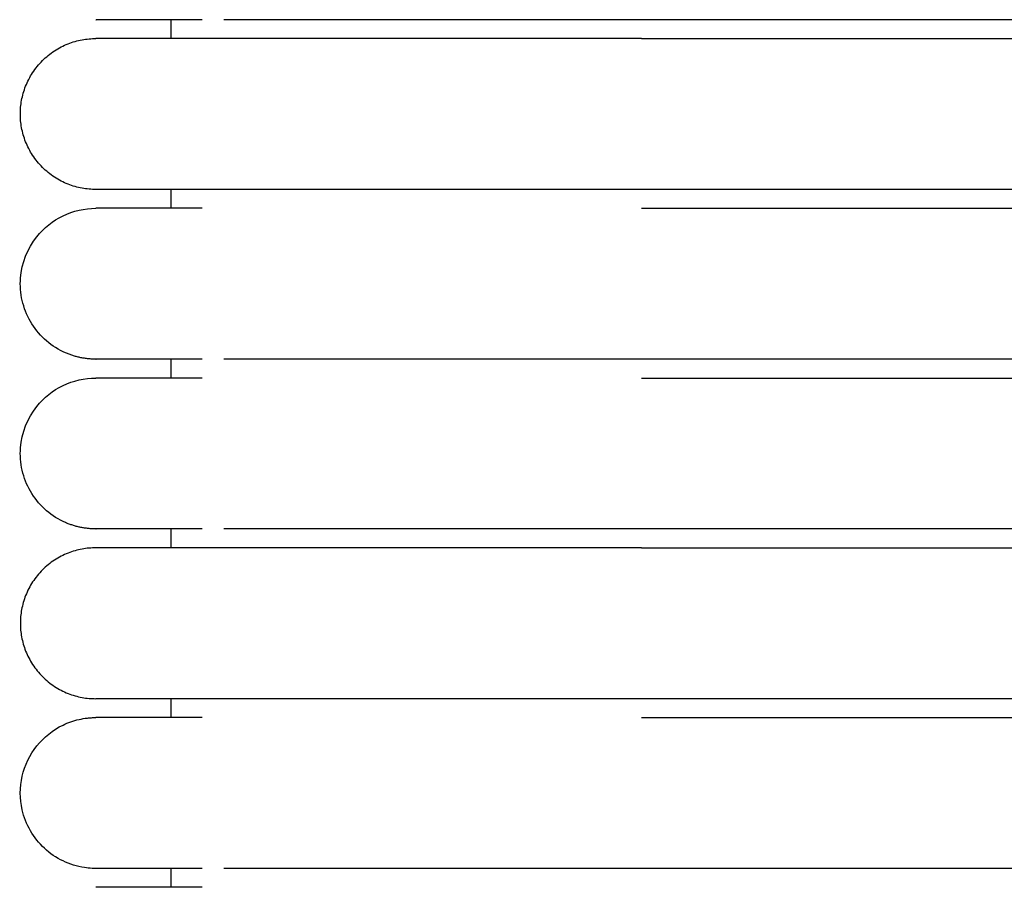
# Model space of a CAD drawing. Header units: millimetres. Extents: x -31695 to -19845, y -5614 to 7253.
# Tile 105 of 256: x -31406 to -31380, y 5117 to 5140. Entities that reach past the tile are written whole.
import ezdxf

# ---------------------------------------------------------------- set-up
doc = ezdxf.new("R2010")
doc.units = ezdxf.units.MM
doc.layers.add('2d', color=7, linetype='Continuous', true_color=0x000000)

msp = doc.modelspace()

# ---------------------------------------------------------------- linework, layer by layer
at = {"layer": '2d', "linetype": 'Continuous', "lineweight": -3}
for points, degree in [([(-31404.2, 5139.995), (-31404.2, 5139.995), (-31404.2, 5139.995), (-31404.199, 5139.995)], 3), ([(-31402.204, 5139.495), (-31402.204, 5139.745), (-31402.204, 5139.995)], 2), ([(-31372.204, 5139.995), (-31380.974, 5139.995), (-31389.743, 5139.995)], 2), ([(-31389.743, 5139.495), (-31380.974, 5139.495), (-31372.204, 5139.495)], 2), ([(-31402.204, 5134.995), (-31402.204, 5135.245), (-31402.204, 5135.495)], 2), ([(-31372.204, 5135.495), (-31380.974, 5135.495), (-31389.743, 5135.495)], 2), ([(-31389.743, 5134.995), (-31380.974, 5134.995), (-31372.204, 5134.995)], 2), ([(-31404.2, 5130.995), (-31404.2, 5130.995), (-31404.2, 5130.995), (-31404.199, 5130.995)], 3), ([(-31402.204, 5130.495), (-31402.204, 5130.745), (-31402.204, 5130.995)], 2), ([(-31372.204, 5130.995), (-31380.974, 5130.995), (-31389.743, 5130.995)], 2), ([(-31389.743, 5130.495), (-31380.974, 5130.495), (-31372.204, 5130.495)], 2), ([(-31404.2, 5126.495), (-31404.2, 5126.495), (-31404.2, 5126.495), (-31404.199, 5126.495)], 3), ([(-31402.204, 5125.995), (-31402.204, 5126.245), (-31402.204, 5126.495)], 2), ([(-31372.204, 5126.495), (-31380.974, 5126.495), (-31389.743, 5126.495)], 2), ([(-31389.743, 5125.995), (-31380.974, 5125.995), (-31372.204, 5125.995)], 2), ([(-31402.204, 5121.495), (-31402.204, 5121.745), (-31402.204, 5121.995)], 2), ([(-31372.204, 5121.995), (-31380.974, 5121.995), (-31389.743, 5121.995)], 2), ([(-31389.743, 5121.495), (-31380.974, 5121.495), (-31372.204, 5121.495)], 2), ([(-31402.204, 5116.995), (-31402.204, 5117.245), (-31402.204, 5117.495)], 2), ([(-31372.204, 5117.495), (-31380.974, 5117.495), (-31389.743, 5117.495)], 2)]:
    msp.add_open_spline(points, degree=degree, dxfattribs=at)
for points, knots in [([(-31401.386, 5139.995), (-31402.069, 5139.995), (-31402.628, 5139.995), (-31403.062, 5139.995), (-31403.432, 5139.995), (-31403.71, 5139.995), (-31403.899, 5139.995), (-31404.088, 5139.995), (-31404.186, 5139.995), (-31404.199, 5139.995)], [0.021134, 0.021134, 0.021134, 0.021134, 8.582823, 8.582823, 8.582823, 15.82671, 15.82671, 15.82671, 22.965434, 22.965434, 22.965434, 22.965434]), ([(-31389.743, 5139.995), (-31389.943, 5139.995), (-31390.148, 5139.995), (-31390.347, 5139.995), (-31390.549, 5139.995), (-31390.75, 5139.995), (-31390.951, 5139.995), (-31391.152, 5139.995), (-31391.353, 5139.995), (-31391.553, 5139.995), (-31391.753, 5139.995), (-31391.952, 5139.995), (-31392.151, 5139.995), (-31392.35, 5139.995), (-31392.547, 5139.995), (-31392.744, 5139.995), (-31392.94, 5139.995), (-31393.136, 5139.995), (-31393.33, 5139.995), (-31393.524, 5139.995), (-31393.716, 5139.995), (-31393.907, 5139.995), (-31394.098, 5139.995), (-31394.287, 5139.995), (-31394.474, 5139.995), (-31394.661, 5139.995), (-31394.846, 5139.995), (-31395.029, 5139.995), (-31395.21, 5139.995), (-31395.389, 5139.995), (-31395.564, 5139.995), (-31395.739, 5139.995), (-31395.911, 5139.995), (-31396.08, 5139.995), (-31396.248, 5139.995), (-31396.414, 5139.995), (-31396.576, 5139.995), (-31396.737, 5139.995), (-31396.896, 5139.995), (-31397.051, 5139.995), (-31397.129, 5139.995), (-31397.205, 5139.995), (-31397.281, 5139.995), (-31397.356, 5139.995), (-31397.431, 5139.995), (-31397.505, 5139.995), (-31397.653, 5139.995), (-31397.796, 5139.995), (-31397.936, 5139.995), (-31398.006, 5139.995), (-31398.075, 5139.995), (-31398.143, 5139.995), (-31398.211, 5139.995), (-31398.278, 5139.995), (-31398.344, 5139.995), (-31398.348, 5139.995), (-31398.352, 5139.995), (-31398.356, 5139.995), (-31398.36, 5139.995), (-31398.364, 5139.995), (-31398.368, 5139.995), (-31398.376, 5139.995), (-31398.383, 5139.995), (-31398.391, 5139.995), (-31398.395, 5139.995), (-31398.399, 5139.995), (-31398.403, 5139.995), (-31398.407, 5139.995), (-31398.41, 5139.995), (-31398.414, 5139.995), (-31398.422, 5139.995), (-31398.43, 5139.995), (-31398.437, 5139.995), (-31398.453, 5139.995), (-31398.468, 5139.995), (-31398.484, 5139.995), (-31398.499, 5139.995), (-31398.514, 5139.995), (-31398.53, 5139.995), (-31398.56, 5139.995), (-31398.591, 5139.995), (-31398.621, 5139.995), (-31398.651, 5139.995), (-31398.681, 5139.995), (-31398.712, 5139.995), (-31398.742, 5139.995), (-31398.771, 5139.995), (-31398.801, 5139.995), (-31398.831, 5139.995), (-31398.861, 5139.995), (-31398.89, 5139.995), (-31398.92, 5139.995), (-31398.949, 5139.995), (-31398.978, 5139.995), (-31399.007, 5139.995), (-31399.036, 5139.995), (-31399.065, 5139.995), (-31399.094, 5139.995), (-31399.122, 5139.995), (-31399.151, 5139.995), (-31399.18, 5139.995), (-31399.208, 5139.995), (-31399.236, 5139.995), (-31399.25, 5139.995), (-31399.264, 5139.995), (-31399.278, 5139.995), (-31399.285, 5139.995), (-31399.292, 5139.995), (-31399.299, 5139.995), (-31399.306, 5139.995), (-31399.313, 5139.995), (-31399.32, 5139.995), (-31399.348, 5139.995), (-31399.376, 5139.995), (-31399.403, 5139.995), (-31399.513, 5139.995), (-31399.62, 5139.995), (-31399.725, 5139.995), (-31399.751, 5139.995), (-31399.777, 5139.995), (-31399.802, 5139.995), (-31399.828, 5139.995), (-31399.853, 5139.995), (-31399.879, 5139.995), (-31399.891, 5139.995), (-31399.904, 5139.995), (-31399.916, 5139.995), (-31399.929, 5139.995), (-31399.941, 5139.995), (-31399.954, 5139.995), (-31399.979, 5139.995), (-31400.003, 5139.995), (-31400.028, 5139.995), (-31400.034, 5139.995), (-31400.04, 5139.995), (-31400.046, 5139.995), (-31400.052, 5139.995), (-31400.058, 5139.995), (-31400.064, 5139.995), (-31400.077, 5139.995), (-31400.089, 5139.995), (-31400.101, 5139.995), (-31400.107, 5139.995), (-31400.113, 5139.995), (-31400.119, 5139.995), (-31400.122, 5139.995), (-31400.125, 5139.995), (-31400.137, 5139.995), (-31400.148, 5139.995), (-31400.16, 5139.995), (-31400.172, 5139.995), (-31400.22, 5139.995), (-31400.266, 5139.995), (-31400.311, 5139.995), (-31400.357, 5139.995), (-31400.401, 5139.995), (-31400.445, 5139.995), (-31400.451, 5139.995), (-31400.456, 5139.995), (-31400.461, 5139.995), (-31400.467, 5139.995), (-31400.472, 5139.995), (-31400.478, 5139.995), (-31400.483, 5139.995), (-31400.488, 5139.995), (-31400.494, 5139.995), (-31400.499, 5139.995), (-31400.505, 5139.995), (-31400.51, 5139.995), (-31400.531, 5139.995), (-31400.552, 5139.995), (-31400.573, 5139.995), (-31400.584, 5139.995), (-31400.594, 5139.995), (-31400.604, 5139.995), (-31400.615, 5139.995), (-31400.625, 5139.995), (-31400.635, 5139.995), (-31400.64, 5139.995), (-31400.645, 5139.995), (-31400.651, 5139.995), (-31400.653, 5139.995), (-31400.656, 5139.995), (-31400.666, 5139.995), (-31400.676, 5139.995), (-31400.686, 5139.995), (-31400.696, 5139.995), (-31400.701, 5139.995), (-31400.706, 5139.995), (-31400.711, 5139.995), (-31400.716, 5139.995), (-31400.721, 5139.995), (-31400.726, 5139.995), (-31400.728, 5139.995), (-31400.73, 5139.995), (-31400.74, 5139.995), (-31400.745, 5139.995), (-31400.75, 5139.995), (-31400.809, 5139.995)], [0, 0, 0, 0, 0.610353, 0.610353, 0.610353, 1.221915, 1.221915, 1.221915, 1.834594, 1.834594, 1.834594, 2.448282, 2.448282, 2.448282, 3.062872, 3.062872, 3.062872, 3.678275, 3.678275, 3.678275, 4.294425, 4.294425, 4.294425, 4.911296, 4.911296, 4.911296, 5.527274, 5.527274, 5.527274, 6.137551, 6.137551, 6.137551, 6.742446, 6.742446, 6.742446, 7.342018, 7.342018, 7.342018, 7.936197, 7.936197, 7.936197, 8.231211, 8.231211, 8.231211, 8.524822, 8.524822, 8.524822, 9.107762, 9.107762, 9.107762, 9.39699, 9.39699, 9.39699, 9.684688, 9.684688, 9.684688, 9.701586, 9.701586, 9.701586, 9.718495, 9.718495, 9.718495, 9.752337, 9.752337, 9.752337, 9.769269, 9.769269, 9.769269, 9.786208, 9.786208, 9.786208, 9.820109, 9.820109, 9.820109, 9.888002, 9.888002, 9.888002, 9.956013, 9.956013, 9.956013, 10.092387, 10.092387, 10.092387, 10.229225, 10.229225, 10.229225, 10.366522, 10.366522, 10.366522, 10.50427, 10.50427, 10.50427, 10.642464, 10.642464, 10.642464, 10.781099, 10.781099, 10.781099, 10.920168, 10.920168, 10.920168, 11.059668, 11.059668, 11.059668, 11.129577, 11.129577, 11.129577, 11.164571, 11.164571, 11.164571, 11.199592, 11.199592, 11.199592, 11.339935, 11.339935, 11.339935, 11.905452, 11.905452, 11.905452, 12.047835, 12.047835, 12.047835, 12.190618, 12.190618, 12.190618, 12.262158, 12.262158, 12.262158, 12.333796, 12.333796, 12.333796, 12.477368, 12.477368, 12.477368, 12.513323, 12.513323, 12.513323, 12.549302, 12.549302, 12.549302, 12.621333, 12.621333, 12.621333, 12.657385, 12.657385, 12.657385, 12.693462, 12.693462, 12.693462, 12.765688, 12.765688, 12.765688, 13.055567, 13.055567, 13.055567, 13.347003, 13.347003, 13.347003, 13.383543, 13.383543, 13.383543, 13.420107, 13.420107, 13.420107, 13.456695, 13.456695, 13.456695, 13.493308, 13.493308, 13.493308, 13.640002, 13.640002, 13.640002, 13.713497, 13.713497, 13.713497, 13.787091, 13.787091, 13.787091, 13.823925, 13.823925, 13.823925, 13.860784, 13.860784, 13.860784, 13.934575, 13.934575, 13.934575, 13.971508, 13.971508, 13.971508, 14.008467, 14.008467, 14.008467, 14.04545, 14.04545, 14.04545, 14.082458, 14.082458, 14.082458, 14.082458]), ([(-31404.2, 5130.995), (-31404.237, 5130.996), (-31404.271, 5130.997), (-31404.304, 5130.998), (-31404.337, 5131), (-31404.37, 5131.003), (-31404.403, 5131.005), (-31404.436, 5131.01), (-31404.469, 5131.014), (-31404.502, 5131.018), (-31404.535, 5131.024), (-31404.568, 5131.029), (-31404.6, 5131.035), (-31404.633, 5131.043), (-31404.665, 5131.05), (-31404.698, 5131.057), (-31404.73, 5131.066), (-31404.762, 5131.075), (-31404.794, 5131.084), (-31404.825, 5131.095), (-31404.857, 5131.105), (-31404.888, 5131.116), (-31404.919, 5131.128), (-31404.95, 5131.14), (-31404.981, 5131.152), (-31405.011, 5131.165), (-31405.042, 5131.179), (-31405.072, 5131.193), (-31405.252, 5131.279), (-31405.418, 5131.393), (-31405.565, 5131.529), (-31405.711, 5131.665), (-31405.837, 5131.822), (-31405.936, 5131.995), (-31406.036, 5132.168), (-31406.11, 5132.355), (-31406.154, 5132.55), (-31406.199, 5132.744), (-31406.214, 5132.946), (-31406.199, 5133.145), (-31406.169, 5133.542), (-31406.017, 5133.93), (-31405.768, 5134.242), (-31405.582, 5134.476), (-31405.342, 5134.667), (-31405.072, 5134.797), (-31404.803, 5134.927), (-31404.504, 5134.995), (-31404.204, 5134.995)], [27.520773, 27.520773, 27.520773, 27.520773, 28.585193, 28.585193, 28.585193, 29.649613, 29.649613, 29.649613, 30.714033, 30.714033, 30.714033, 31.778453, 31.778453, 31.778453, 32.842873, 32.842873, 32.842873, 33.907294, 33.907294, 33.907294, 34.971714, 34.971714, 34.971714, 36.036134, 36.036134, 36.036134, 37.100554, 37.100554, 37.100554, 37.740119, 37.740119, 37.740119, 38.379362, 38.379362, 38.379362, 39.018714, 39.018714, 39.018714, 39.65837, 39.65837, 39.65837, 40.950988, 40.950988, 40.950988, 41.91488, 41.91488, 41.91488, 42.878078, 42.878078, 42.878078, 42.878078]), ([(-31401.386, 5134.995), (-31402.071, 5134.995), (-31402.632, 5134.995), (-31403.066, 5134.995), (-31403.437, 5134.995), (-31403.715, 5134.995), (-31403.904, 5134.995), (-31404.092, 5134.995), (-31404.191, 5134.995), (-31404.204, 5134.995)], [0, 0, 0, 0, 8.64999, 8.64999, 8.64999, 15.950307, 15.950307, 15.950307, 23.144641, 23.144641, 23.144641, 23.144641]), ([(-31401.386, 5130.995), (-31402.069, 5130.995), (-31402.628, 5130.995), (-31403.062, 5130.995), (-31403.432, 5130.995), (-31403.71, 5130.995), (-31403.899, 5130.995), (-31404.088, 5130.995), (-31404.186, 5130.995), (-31404.199, 5130.995)], [0.021134, 0.021134, 0.021134, 0.021134, 8.582823, 8.582823, 8.582823, 15.826711, 15.826711, 15.826711, 22.965434, 22.965434, 22.965434, 22.965434]), ([(-31389.743, 5130.995), (-31389.943, 5130.995), (-31390.148, 5130.995), (-31390.347, 5130.995), (-31390.549, 5130.995), (-31390.75, 5130.995), (-31390.951, 5130.995), (-31391.152, 5130.995), (-31391.353, 5130.995), (-31391.553, 5130.995), (-31391.753, 5130.995), (-31391.952, 5130.995), (-31392.151, 5130.995), (-31392.35, 5130.995), (-31392.547, 5130.995), (-31392.744, 5130.995), (-31392.94, 5130.995), (-31393.136, 5130.995), (-31393.33, 5130.995), (-31393.524, 5130.995), (-31393.716, 5130.995), (-31393.907, 5130.995), (-31394.098, 5130.995), (-31394.287, 5130.995), (-31394.474, 5130.995), (-31394.662, 5130.995), (-31394.847, 5130.995), (-31395.029, 5130.995), (-31395.21, 5130.995), (-31395.389, 5130.995), (-31395.564, 5130.995), (-31395.739, 5130.995), (-31395.911, 5130.995), (-31396.08, 5130.995), (-31396.249, 5130.995), (-31396.414, 5130.995), (-31396.576, 5130.995), (-31396.738, 5130.995), (-31396.897, 5130.995), (-31397.051, 5130.995), (-31397.129, 5130.995), (-31397.205, 5130.995), (-31397.281, 5130.995), (-31397.356, 5130.995), (-31397.431, 5130.995), (-31397.505, 5130.995), (-31397.653, 5130.995), (-31397.796, 5130.995), (-31397.936, 5130.995), (-31398.006, 5130.995), (-31398.075, 5130.995), (-31398.143, 5130.995), (-31398.211, 5130.995), (-31398.278, 5130.995), (-31398.344, 5130.995), (-31398.348, 5130.995), (-31398.352, 5130.995), (-31398.356, 5130.995), (-31398.36, 5130.995), (-31398.364, 5130.995), (-31398.368, 5130.995), (-31398.376, 5130.995), (-31398.383, 5130.995), (-31398.391, 5130.995), (-31398.395, 5130.995), (-31398.399, 5130.995), (-31398.403, 5130.995), (-31398.407, 5130.995), (-31398.41, 5130.995), (-31398.414, 5130.995), (-31398.422, 5130.995), (-31398.43, 5130.995), (-31398.437, 5130.995), (-31398.453, 5130.995), (-31398.468, 5130.995), (-31398.484, 5130.995), (-31398.499, 5130.995), (-31398.514, 5130.995), (-31398.53, 5130.995), (-31398.56, 5130.995), (-31398.591, 5130.995), (-31398.621, 5130.995), (-31398.651, 5130.995), (-31398.681, 5130.995), (-31398.712, 5130.995), (-31398.742, 5130.995), (-31398.771, 5130.995), (-31398.801, 5130.995), (-31398.831, 5130.995), (-31398.861, 5130.995), (-31398.89, 5130.995), (-31398.92, 5130.995), (-31398.949, 5130.995), (-31398.978, 5130.995), (-31399.007, 5130.995), (-31399.036, 5130.995), (-31399.065, 5130.995), (-31399.094, 5130.995), (-31399.122, 5130.995), (-31399.151, 5130.995), (-31399.18, 5130.995), (-31399.208, 5130.995), (-31399.236, 5130.995), (-31399.25, 5130.995), (-31399.264, 5130.995), (-31399.278, 5130.995), (-31399.285, 5130.995), (-31399.292, 5130.995), (-31399.299, 5130.995), (-31399.306, 5130.995), (-31399.313, 5130.995), (-31399.32, 5130.995), (-31399.348, 5130.995), (-31399.376, 5130.995), (-31399.403, 5130.995), (-31399.513, 5130.995), (-31399.62, 5130.995), (-31399.725, 5130.995), (-31399.751, 5130.995), (-31399.777, 5130.995), (-31399.802, 5130.995), (-31399.828, 5130.995), (-31399.853, 5130.995), (-31399.879, 5130.995), (-31399.891, 5130.995), (-31399.904, 5130.995), (-31399.916, 5130.995), (-31399.929, 5130.995), (-31399.941, 5130.995), (-31399.954, 5130.995), (-31399.979, 5130.995), (-31400.003, 5130.995), (-31400.028, 5130.995), (-31400.034, 5130.995), (-31400.04, 5130.995), (-31400.046, 5130.995), (-31400.052, 5130.995), (-31400.058, 5130.995), (-31400.064, 5130.995), (-31400.077, 5130.995), (-31400.089, 5130.995), (-31400.101, 5130.995), (-31400.107, 5130.995), (-31400.113, 5130.995), (-31400.119, 5130.995), (-31400.122, 5130.995), (-31400.125, 5130.995), (-31400.137, 5130.995), (-31400.148, 5130.995), (-31400.16, 5130.995), (-31400.172, 5130.995), (-31400.22, 5130.995), (-31400.266, 5130.995), (-31400.311, 5130.995), (-31400.357, 5130.995), (-31400.401, 5130.995), (-31400.445, 5130.995), (-31400.451, 5130.995), (-31400.456, 5130.995), (-31400.461, 5130.995), (-31400.467, 5130.995), (-31400.472, 5130.995), (-31400.478, 5130.995), (-31400.483, 5130.995), (-31400.488, 5130.995), (-31400.494, 5130.995), (-31400.499, 5130.995), (-31400.505, 5130.995), (-31400.51, 5130.995), (-31400.531, 5130.995), (-31400.552, 5130.995), (-31400.573, 5130.995), (-31400.584, 5130.995), (-31400.594, 5130.995), (-31400.604, 5130.995), (-31400.615, 5130.995), (-31400.625, 5130.995), (-31400.635, 5130.995), (-31400.64, 5130.995), (-31400.645, 5130.995), (-31400.651, 5130.995), (-31400.653, 5130.995), (-31400.656, 5130.995), (-31400.666, 5130.995), (-31400.676, 5130.995), (-31400.686, 5130.995), (-31400.696, 5130.995), (-31400.701, 5130.995), (-31400.706, 5130.995), (-31400.711, 5130.995), (-31400.716, 5130.995), (-31400.721, 5130.995), (-31400.726, 5130.995), (-31400.728, 5130.995), (-31400.73, 5130.995), (-31400.74, 5130.995), (-31400.745, 5130.995), (-31400.75, 5130.995), (-31400.809, 5130.995)], [0, 0, 0, 0, 0.610353, 0.610353, 0.610353, 1.221915, 1.221915, 1.221915, 1.834594, 1.834594, 1.834594, 2.448281, 2.448281, 2.448281, 3.062872, 3.062872, 3.062872, 3.678275, 3.678275, 3.678275, 4.294424, 4.294424, 4.294424, 4.911296, 4.911296, 4.911296, 5.527273, 5.527273, 5.527273, 6.13755, 6.13755, 6.13755, 6.742445, 6.742445, 6.742445, 7.342017, 7.342017, 7.342017, 7.936196, 7.936196, 7.936196, 8.231209, 8.231209, 8.231209, 8.524821, 8.524821, 8.524821, 9.107761, 9.107761, 9.107761, 9.396989, 9.396989, 9.396989, 9.684686, 9.684686, 9.684686, 9.701584, 9.701584, 9.701584, 9.718493, 9.718493, 9.718493, 9.752335, 9.752335, 9.752335, 9.769267, 9.769267, 9.769267, 9.786207, 9.786207, 9.786207, 9.820108, 9.820108, 9.820108, 9.888, 9.888, 9.888, 9.956011, 9.956011, 9.956011, 10.092385, 10.092385, 10.092385, 10.229224, 10.229224, 10.229224, 10.36652, 10.36652, 10.36652, 10.504268, 10.504268, 10.504268, 10.642463, 10.642463, 10.642463, 10.781097, 10.781097, 10.781097, 10.920167, 10.920167, 10.920167, 11.059666, 11.059666, 11.059666, 11.129575, 11.129575, 11.129575, 11.164569, 11.164569, 11.164569, 11.19959, 11.19959, 11.19959, 11.339933, 11.339933, 11.339933, 11.90545, 11.90545, 11.90545, 12.047834, 12.047834, 12.047834, 12.190616, 12.190616, 12.190616, 12.262156, 12.262156, 12.262156, 12.333794, 12.333794, 12.333794, 12.477366, 12.477366, 12.477366, 12.513321, 12.513321, 12.513321, 12.5493, 12.5493, 12.5493, 12.621331, 12.621331, 12.621331, 12.657384, 12.657384, 12.657384, 12.69346, 12.69346, 12.69346, 12.765687, 12.765687, 12.765687, 13.055565, 13.055565, 13.055565, 13.347002, 13.347002, 13.347002, 13.383541, 13.383541, 13.383541, 13.420105, 13.420105, 13.420105, 13.456693, 13.456693, 13.456693, 13.493306, 13.493306, 13.493306, 13.64, 13.64, 13.64, 13.713496, 13.713496, 13.713496, 13.787089, 13.787089, 13.787089, 13.823923, 13.823923, 13.823923, 13.860782, 13.860782, 13.860782, 13.934573, 13.934573, 13.934573, 13.971507, 13.971507, 13.971507, 14.008465, 14.008465, 14.008465, 14.045448, 14.045448, 14.045448, 14.082456, 14.082456, 14.082456, 14.082456]), ([(-31404.2, 5126.495), (-31404.237, 5126.496), (-31404.271, 5126.497), (-31404.304, 5126.498), (-31404.337, 5126.5), (-31404.37, 5126.503), (-31404.403, 5126.505), (-31404.436, 5126.51), (-31404.469, 5126.514), (-31404.502, 5126.518), (-31404.535, 5126.524), (-31404.568, 5126.529), (-31404.6, 5126.535), (-31404.633, 5126.543), (-31404.665, 5126.55), (-31404.698, 5126.557), (-31404.73, 5126.566), (-31404.762, 5126.575), (-31404.794, 5126.584), (-31404.825, 5126.595), (-31404.857, 5126.605), (-31404.888, 5126.616), (-31404.919, 5126.628), (-31404.95, 5126.64), (-31404.981, 5126.652), (-31405.011, 5126.665), (-31405.042, 5126.679), (-31405.072, 5126.693), (-31405.252, 5126.779), (-31405.418, 5126.893), (-31405.565, 5127.029), (-31405.711, 5127.165), (-31405.837, 5127.322), (-31405.936, 5127.495), (-31406.036, 5127.668), (-31406.11, 5127.855), (-31406.154, 5128.05), (-31406.199, 5128.244), (-31406.214, 5128.446), (-31406.199, 5128.645), (-31406.169, 5129.042), (-31406.017, 5129.43), (-31405.768, 5129.742), (-31405.582, 5129.976), (-31405.342, 5130.167), (-31405.072, 5130.297), (-31404.803, 5130.427), (-31404.504, 5130.495), (-31404.204, 5130.495)], [27.520773, 27.520773, 27.520773, 27.520773, 28.585193, 28.585193, 28.585193, 29.649613, 29.649613, 29.649613, 30.714033, 30.714033, 30.714033, 31.778453, 31.778453, 31.778453, 32.842873, 32.842873, 32.842873, 33.907294, 33.907294, 33.907294, 34.971714, 34.971714, 34.971714, 36.036134, 36.036134, 36.036134, 37.100554, 37.100554, 37.100554, 37.740119, 37.740119, 37.740119, 38.379362, 38.379362, 38.379362, 39.018714, 39.018714, 39.018714, 39.65837, 39.65837, 39.65837, 40.950988, 40.950988, 40.950988, 41.91488, 41.91488, 41.91488, 42.878078, 42.878078, 42.878078, 42.878078]), ([(-31401.386, 5130.495), (-31402.071, 5130.495), (-31402.632, 5130.495), (-31403.066, 5130.495), (-31403.437, 5130.495), (-31403.715, 5130.495), (-31403.904, 5130.495), (-31404.092, 5130.495), (-31404.191, 5130.495), (-31404.204, 5130.495)], [0, 0, 0, 0, 8.64999, 8.64999, 8.64999, 15.950307, 15.950307, 15.950307, 23.144641, 23.144641, 23.144641, 23.144641]), ([(-31401.386, 5126.495), (-31402.069, 5126.495), (-31402.628, 5126.495), (-31403.062, 5126.495), (-31403.432, 5126.495), (-31403.71, 5126.495), (-31403.899, 5126.495), (-31404.088, 5126.495), (-31404.186, 5126.495), (-31404.199, 5126.495)], [0.021134, 0.021134, 0.021134, 0.021134, 8.582823, 8.582823, 8.582823, 15.826711, 15.826711, 15.826711, 22.965435, 22.965435, 22.965435, 22.965435]), ([(-31389.743, 5126.495), (-31389.943, 5126.495), (-31390.148, 5126.495), (-31390.347, 5126.495), (-31390.549, 5126.495), (-31390.75, 5126.495), (-31390.951, 5126.495), (-31391.152, 5126.495), (-31391.353, 5126.495), (-31391.553, 5126.495), (-31391.753, 5126.495), (-31391.952, 5126.495), (-31392.151, 5126.495), (-31392.35, 5126.495), (-31392.547, 5126.495), (-31392.744, 5126.495), (-31392.94, 5126.495), (-31393.136, 5126.495), (-31393.33, 5126.495), (-31393.524, 5126.495), (-31393.716, 5126.495), (-31393.907, 5126.495), (-31394.098, 5126.495), (-31394.287, 5126.495), (-31394.474, 5126.495), (-31394.662, 5126.495), (-31394.847, 5126.495), (-31395.029, 5126.495), (-31395.21, 5126.495), (-31395.389, 5126.495), (-31395.564, 5126.495), (-31395.739, 5126.495), (-31395.911, 5126.495), (-31396.08, 5126.495), (-31396.248, 5126.495), (-31396.414, 5126.495), (-31396.576, 5126.495), (-31396.738, 5126.495), (-31396.897, 5126.495), (-31397.051, 5126.495), (-31397.129, 5126.495), (-31397.205, 5126.495), (-31397.281, 5126.495), (-31397.356, 5126.495), (-31397.431, 5126.495), (-31397.505, 5126.495), (-31397.653, 5126.495), (-31397.796, 5126.495), (-31397.936, 5126.495), (-31398.006, 5126.495), (-31398.075, 5126.495), (-31398.143, 5126.495), (-31398.211, 5126.495), (-31398.278, 5126.495), (-31398.344, 5126.495), (-31398.348, 5126.495), (-31398.352, 5126.495), (-31398.356, 5126.495), (-31398.36, 5126.495), (-31398.364, 5126.495), (-31398.368, 5126.495), (-31398.376, 5126.495), (-31398.383, 5126.495), (-31398.391, 5126.495), (-31398.395, 5126.495), (-31398.399, 5126.495), (-31398.403, 5126.495), (-31398.407, 5126.495), (-31398.41, 5126.495), (-31398.414, 5126.495), (-31398.422, 5126.495), (-31398.43, 5126.495), (-31398.437, 5126.495), (-31398.453, 5126.495), (-31398.468, 5126.495), (-31398.484, 5126.495), (-31398.499, 5126.495), (-31398.514, 5126.495), (-31398.53, 5126.495), (-31398.56, 5126.495), (-31398.591, 5126.495), (-31398.621, 5126.495), (-31398.651, 5126.495), (-31398.681, 5126.495), (-31398.712, 5126.495), (-31398.742, 5126.495), (-31398.771, 5126.495), (-31398.801, 5126.495), (-31398.831, 5126.495), (-31398.861, 5126.495), (-31398.89, 5126.495), (-31398.92, 5126.495), (-31398.949, 5126.495), (-31398.978, 5126.495), (-31399.007, 5126.495), (-31399.036, 5126.495), (-31399.065, 5126.495), (-31399.094, 5126.495), (-31399.122, 5126.495), (-31399.151, 5126.495), (-31399.18, 5126.495), (-31399.208, 5126.495), (-31399.236, 5126.495), (-31399.25, 5126.495), (-31399.264, 5126.495), (-31399.278, 5126.495), (-31399.285, 5126.495), (-31399.292, 5126.495), (-31399.299, 5126.495), (-31399.306, 5126.495), (-31399.313, 5126.495), (-31399.32, 5126.495), (-31399.348, 5126.495), (-31399.376, 5126.495), (-31399.403, 5126.495), (-31399.513, 5126.495), (-31399.62, 5126.495), (-31399.725, 5126.495), (-31399.751, 5126.495), (-31399.777, 5126.495), (-31399.802, 5126.495), (-31399.828, 5126.495), (-31399.853, 5126.495), (-31399.879, 5126.495), (-31399.891, 5126.495), (-31399.904, 5126.495), (-31399.916, 5126.495), (-31399.929, 5126.495), (-31399.941, 5126.495), (-31399.954, 5126.495), (-31399.979, 5126.495), (-31400.003, 5126.495), (-31400.028, 5126.495), (-31400.034, 5126.495), (-31400.04, 5126.495), (-31400.046, 5126.495), (-31400.052, 5126.495), (-31400.058, 5126.495), (-31400.064, 5126.495), (-31400.077, 5126.495), (-31400.089, 5126.495), (-31400.101, 5126.495), (-31400.107, 5126.495), (-31400.113, 5126.495), (-31400.119, 5126.495), (-31400.122, 5126.495), (-31400.125, 5126.495), (-31400.137, 5126.495), (-31400.148, 5126.495), (-31400.16, 5126.495), (-31400.172, 5126.495), (-31400.22, 5126.495), (-31400.266, 5126.495), (-31400.311, 5126.495), (-31400.357, 5126.495), (-31400.401, 5126.495), (-31400.445, 5126.495), (-31400.451, 5126.495), (-31400.456, 5126.495), (-31400.461, 5126.495), (-31400.467, 5126.495), (-31400.472, 5126.495), (-31400.478, 5126.495), (-31400.483, 5126.495), (-31400.488, 5126.495), (-31400.494, 5126.495), (-31400.499, 5126.495), (-31400.505, 5126.495), (-31400.51, 5126.495), (-31400.531, 5126.495), (-31400.552, 5126.495), (-31400.573, 5126.495), (-31400.584, 5126.495), (-31400.594, 5126.495), (-31400.604, 5126.495), (-31400.615, 5126.495), (-31400.625, 5126.495), (-31400.635, 5126.495), (-31400.64, 5126.495), (-31400.645, 5126.495), (-31400.651, 5126.495), (-31400.653, 5126.495), (-31400.656, 5126.495), (-31400.666, 5126.495), (-31400.676, 5126.495), (-31400.686, 5126.495), (-31400.696, 5126.495), (-31400.701, 5126.495), (-31400.706, 5126.495), (-31400.711, 5126.495), (-31400.716, 5126.495), (-31400.721, 5126.495), (-31400.726, 5126.495), (-31400.728, 5126.495), (-31400.73, 5126.495), (-31400.74, 5126.495), (-31400.745, 5126.495), (-31400.75, 5126.495), (-31400.809, 5126.495)], [0, 0, 0, 0, 0.610353, 0.610353, 0.610353, 1.221915, 1.221915, 1.221915, 1.834594, 1.834594, 1.834594, 2.448281, 2.448281, 2.448281, 3.062872, 3.062872, 3.062872, 3.678275, 3.678275, 3.678275, 4.294425, 4.294425, 4.294425, 4.911296, 4.911296, 4.911296, 5.527274, 5.527274, 5.527274, 6.137551, 6.137551, 6.137551, 6.742446, 6.742446, 6.742446, 7.342018, 7.342018, 7.342018, 7.936197, 7.936197, 7.936197, 8.23121, 8.23121, 8.23121, 8.524822, 8.524822, 8.524822, 9.107762, 9.107762, 9.107762, 9.39699, 9.39699, 9.39699, 9.684687, 9.684687, 9.684687, 9.701585, 9.701585, 9.701585, 9.718495, 9.718495, 9.718495, 9.752336, 9.752336, 9.752336, 9.769268, 9.769268, 9.769268, 9.786208, 9.786208, 9.786208, 9.820109, 9.820109, 9.820109, 9.888001, 9.888001, 9.888001, 9.956012, 9.956012, 9.956012, 10.092386, 10.092386, 10.092386, 10.229225, 10.229225, 10.229225, 10.366521, 10.366521, 10.366521, 10.50427, 10.50427, 10.50427, 10.642464, 10.642464, 10.642464, 10.781099, 10.781099, 10.781099, 10.920168, 10.920168, 10.920168, 11.059667, 11.059667, 11.059667, 11.129576, 11.129576, 11.129576, 11.164571, 11.164571, 11.164571, 11.199591, 11.199591, 11.199591, 11.339935, 11.339935, 11.339935, 11.905451, 11.905451, 11.905451, 12.047835, 12.047835, 12.047835, 12.190617, 12.190617, 12.190617, 12.262157, 12.262157, 12.262157, 12.333796, 12.333796, 12.333796, 12.477368, 12.477368, 12.477368, 12.513322, 12.513322, 12.513322, 12.549301, 12.549301, 12.549301, 12.621332, 12.621332, 12.621332, 12.657385, 12.657385, 12.657385, 12.693462, 12.693462, 12.693462, 12.765688, 12.765688, 12.765688, 13.055566, 13.055566, 13.055566, 13.347003, 13.347003, 13.347003, 13.383542, 13.383542, 13.383542, 13.420106, 13.420106, 13.420106, 13.456694, 13.456694, 13.456694, 13.493307, 13.493307, 13.493307, 13.640002, 13.640002, 13.640002, 13.713497, 13.713497, 13.713497, 13.78709, 13.78709, 13.78709, 13.823924, 13.823924, 13.823924, 13.860783, 13.860783, 13.860783, 13.934575, 13.934575, 13.934575, 13.971508, 13.971508, 13.971508, 14.008466, 14.008466, 14.008466, 14.045449, 14.045449, 14.045449, 14.082457, 14.082457, 14.082457, 14.082457]), ([(-31404.205, 5117.495), (-31404.238, 5117.495), (-31404.271, 5117.496), (-31404.371, 5117.501), (-31404.437, 5117.508), (-31404.503, 5117.517), (-31404.7, 5117.547), (-31404.893, 5117.607), (-31405.072, 5117.693), (-31405.252, 5117.78), (-31405.419, 5117.893), (-31405.565, 5118.029), (-31405.857, 5118.3), (-31406.066, 5118.661), (-31406.155, 5119.05), (-31406.221, 5119.342), (-31406.221, 5119.649), (-31406.154, 5119.94), (-31406.088, 5120.232), (-31405.955, 5120.508), (-31405.768, 5120.742), (-31405.582, 5120.976), (-31405.342, 5121.167), (-31405.072, 5121.297), (-31404.937, 5121.362), (-31404.795, 5121.412), (-31404.649, 5121.445), (-31404.576, 5121.462), (-31404.503, 5121.474), (-31404.391, 5121.487), (-31404.354, 5121.49), (-31404.288, 5121.493), (-31404.232, 5121.494), (-31404.204, 5121.495)], [23.445588, 23.445588, 23.445588, 23.445588, 23.445677, 23.445677, 23.445855, 23.445855, 23.445855, 24.0463, 24.0463, 24.0463, 24.64711, 24.64711, 24.64711, 25.861393, 25.861393, 25.861393, 26.766949, 26.766949, 26.766949, 27.671853, 27.671853, 27.671853, 28.577118, 28.577118, 28.577118, 29.026857, 29.026857, 29.026857, 29.266295, 29.266295, 29.386007, 29.386007, 29.47573, 29.47573, 29.47573, 29.47573]), ([(-31401.385, 5121.495), (-31402.071, 5121.495), (-31402.632, 5121.495), (-31403.066, 5121.495), (-31403.436, 5121.495), (-31403.715, 5121.495), (-31403.904, 5121.495), (-31404.092, 5121.495), (-31404.191, 5121.495), (-31404.204, 5121.495)], [0, 0, 0, 0, 8.649968, 8.649968, 8.649968, 15.950267, 15.950267, 15.950267, 23.144583, 23.144583, 23.144583, 23.144583]), ([(-31401.386, 5117.495), (-31402.069, 5117.495), (-31402.631, 5117.495), (-31403.067, 5117.495), (-31403.437, 5117.495), (-31403.715, 5117.495), (-31403.904, 5117.495), (-31404.092, 5117.495), (-31404.191, 5117.495), (-31404.204, 5117.495)], [0, 0, 0, 0, 8.58561, 8.58561, 8.58561, 15.831591, 15.831591, 15.831591, 22.972378, 22.972378, 22.972378, 22.972378]), ([(-31389.743, 5117.495), (-31389.943, 5117.495), (-31390.148, 5117.495), (-31390.347, 5117.495), (-31390.549, 5117.495), (-31390.75, 5117.495), (-31390.951, 5117.495), (-31391.152, 5117.495), (-31391.353, 5117.495), (-31391.553, 5117.495), (-31391.753, 5117.495), (-31391.952, 5117.495), (-31392.151, 5117.495), (-31392.35, 5117.495), (-31392.547, 5117.495), (-31392.744, 5117.495), (-31392.94, 5117.495), (-31393.136, 5117.495), (-31393.33, 5117.495), (-31393.524, 5117.495), (-31393.716, 5117.495), (-31393.907, 5117.495), (-31394.098, 5117.495), (-31394.287, 5117.495), (-31394.474, 5117.495), (-31394.662, 5117.495), (-31394.847, 5117.495), (-31395.029, 5117.495), (-31395.21, 5117.495), (-31395.389, 5117.495), (-31395.564, 5117.495), (-31395.739, 5117.495), (-31395.911, 5117.495), (-31396.08, 5117.495), (-31396.249, 5117.495), (-31396.414, 5117.495), (-31396.576, 5117.495), (-31396.738, 5117.495), (-31396.897, 5117.495), (-31397.051, 5117.495), (-31397.129, 5117.495), (-31397.205, 5117.495), (-31397.281, 5117.495), (-31397.357, 5117.495), (-31397.431, 5117.495), (-31397.505, 5117.495), (-31397.653, 5117.495), (-31397.796, 5117.495), (-31397.936, 5117.495), (-31398.006, 5117.495), (-31398.075, 5117.495), (-31398.143, 5117.495), (-31398.211, 5117.495), (-31398.278, 5117.495), (-31398.344, 5117.495), (-31398.348, 5117.495), (-31398.352, 5117.495), (-31398.356, 5117.495), (-31398.36, 5117.495), (-31398.364, 5117.495), (-31398.368, 5117.495), (-31398.376, 5117.495), (-31398.383, 5117.495), (-31398.391, 5117.495), (-31398.395, 5117.495), (-31398.399, 5117.495), (-31398.403, 5117.495), (-31398.407, 5117.495), (-31398.41, 5117.495), (-31398.414, 5117.495), (-31398.422, 5117.495), (-31398.43, 5117.495), (-31398.437, 5117.495), (-31398.453, 5117.495), (-31398.468, 5117.495), (-31398.484, 5117.495), (-31398.499, 5117.495), (-31398.514, 5117.495), (-31398.53, 5117.495), (-31398.56, 5117.495), (-31398.591, 5117.495), (-31398.621, 5117.495), (-31398.651, 5117.495), (-31398.681, 5117.495), (-31398.712, 5117.495), (-31398.742, 5117.495), (-31398.771, 5117.495), (-31398.801, 5117.495), (-31398.831, 5117.495), (-31398.861, 5117.495), (-31398.89, 5117.495), (-31398.92, 5117.495), (-31398.949, 5117.495), (-31398.978, 5117.495), (-31399.007, 5117.495), (-31399.036, 5117.495), (-31399.065, 5117.495), (-31399.094, 5117.495), (-31399.122, 5117.495), (-31399.151, 5117.495), (-31399.18, 5117.495), (-31399.208, 5117.495), (-31399.236, 5117.495), (-31399.25, 5117.495), (-31399.264, 5117.495), (-31399.278, 5117.495), (-31399.285, 5117.495), (-31399.292, 5117.495), (-31399.299, 5117.495), (-31399.306, 5117.495), (-31399.313, 5117.495), (-31399.32, 5117.495), (-31399.348, 5117.495), (-31399.376, 5117.495), (-31399.403, 5117.495), (-31399.513, 5117.495), (-31399.62, 5117.495), (-31399.725, 5117.495), (-31399.751, 5117.495), (-31399.777, 5117.495), (-31399.802, 5117.495), (-31399.828, 5117.495), (-31399.853, 5117.495), (-31399.879, 5117.495), (-31399.891, 5117.495), (-31399.904, 5117.495), (-31399.916, 5117.495), (-31399.929, 5117.495), (-31399.941, 5117.495), (-31399.954, 5117.495), (-31399.979, 5117.495), (-31400.003, 5117.495), (-31400.028, 5117.495), (-31400.034, 5117.495), (-31400.04, 5117.495), (-31400.046, 5117.495), (-31400.052, 5117.495), (-31400.058, 5117.495), (-31400.064, 5117.495), (-31400.077, 5117.495), (-31400.089, 5117.495), (-31400.101, 5117.495), (-31400.107, 5117.495), (-31400.113, 5117.495), (-31400.119, 5117.495), (-31400.122, 5117.495), (-31400.125, 5117.495), (-31400.137, 5117.495), (-31400.148, 5117.495), (-31400.16, 5117.495), (-31400.172, 5117.495), (-31400.22, 5117.495), (-31400.266, 5117.495), (-31400.311, 5117.495), (-31400.357, 5117.495), (-31400.401, 5117.495), (-31400.445, 5117.495), (-31400.451, 5117.495), (-31400.456, 5117.495), (-31400.461, 5117.495), (-31400.467, 5117.495), (-31400.472, 5117.495), (-31400.478, 5117.495), (-31400.483, 5117.495), (-31400.488, 5117.495), (-31400.494, 5117.495), (-31400.499, 5117.495), (-31400.505, 5117.495), (-31400.51, 5117.495), (-31400.531, 5117.495), (-31400.552, 5117.495), (-31400.573, 5117.495), (-31400.584, 5117.495), (-31400.594, 5117.495), (-31400.604, 5117.495), (-31400.615, 5117.495), (-31400.625, 5117.495), (-31400.635, 5117.495), (-31400.64, 5117.495), (-31400.645, 5117.495), (-31400.651, 5117.495), (-31400.653, 5117.495), (-31400.656, 5117.495), (-31400.666, 5117.495), (-31400.676, 5117.495), (-31400.686, 5117.495), (-31400.696, 5117.495), (-31400.701, 5117.495), (-31400.706, 5117.495), (-31400.711, 5117.495), (-31400.716, 5117.495), (-31400.721, 5117.495), (-31400.726, 5117.495), (-31400.728, 5117.495), (-31400.73, 5117.495), (-31400.74, 5117.495), (-31400.745, 5117.495), (-31400.75, 5117.495), (-31400.809, 5117.495)], [0, 0, 0, 0, 0.610353, 0.610353, 0.610353, 1.221915, 1.221915, 1.221915, 1.834594, 1.834594, 1.834594, 2.448281, 2.448281, 2.448281, 3.062872, 3.062872, 3.062872, 3.678275, 3.678275, 3.678275, 4.294424, 4.294424, 4.294424, 4.911296, 4.911296, 4.911296, 5.527273, 5.527273, 5.527273, 6.13755, 6.13755, 6.13755, 6.742445, 6.742445, 6.742445, 7.342017, 7.342017, 7.342017, 7.936196, 7.936196, 7.936196, 8.23121, 8.23121, 8.23121, 8.524821, 8.524821, 8.524821, 9.107761, 9.107761, 9.107761, 9.396989, 9.396989, 9.396989, 9.684687, 9.684687, 9.684687, 9.701585, 9.701585, 9.701585, 9.718494, 9.718494, 9.718494, 9.752336, 9.752336, 9.752336, 9.769267, 9.769267, 9.769267, 9.786207, 9.786207, 9.786207, 9.820108, 9.820108, 9.820108, 9.888001, 9.888001, 9.888001, 9.956011, 9.956011, 9.956011, 10.092386, 10.092386, 10.092386, 10.229224, 10.229224, 10.229224, 10.36652, 10.36652, 10.36652, 10.504269, 10.504269, 10.504269, 10.642463, 10.642463, 10.642463, 10.781098, 10.781098, 10.781098, 10.920167, 10.920167, 10.920167, 11.059666, 11.059666, 11.059666, 11.129576, 11.129576, 11.129576, 11.16457, 11.16457, 11.16457, 11.19959, 11.19959, 11.19959, 11.339934, 11.339934, 11.339934, 11.90545, 11.90545, 11.90545, 12.047834, 12.047834, 12.047834, 12.190616, 12.190616, 12.190616, 12.262156, 12.262156, 12.262156, 12.333795, 12.333795, 12.333795, 12.477367, 12.477367, 12.477367, 12.513321, 12.513321, 12.513321, 12.5493, 12.5493, 12.5493, 12.621332, 12.621332, 12.621332, 12.657384, 12.657384, 12.657384, 12.693461, 12.693461, 12.693461, 12.765687, 12.765687, 12.765687, 13.055566, 13.055566, 13.055566, 13.347002, 13.347002, 13.347002, 13.383541, 13.383541, 13.383541, 13.420105, 13.420105, 13.420105, 13.456694, 13.456694, 13.456694, 13.493306, 13.493306, 13.493306, 13.640001, 13.640001, 13.640001, 13.713496, 13.713496, 13.713496, 13.78709, 13.78709, 13.78709, 13.823924, 13.823924, 13.823924, 13.860782, 13.860782, 13.860782, 13.934574, 13.934574, 13.934574, 13.971507, 13.971507, 13.971507, 14.008465, 14.008465, 14.008465, 14.045448, 14.045448, 14.045448, 14.082456, 14.082456, 14.082456, 14.082456]), ([(-31401.385, 5116.995), (-31402.071, 5116.995), (-31402.632, 5116.995), (-31403.066, 5116.995), (-31403.436, 5116.995), (-31403.715, 5116.995), (-31403.904, 5116.995), (-31404.092, 5116.995), (-31404.191, 5116.995), (-31404.204, 5116.995)], [0, 0, 0, 0, 8.649968, 8.649968, 8.649968, 15.950267, 15.950267, 15.950267, 23.144583, 23.144583, 23.144583, 23.144583])]:
    msp.add_open_spline(points, degree=3, knots=knots, dxfattribs=at)
for points, weights, knots in [([(-31404.204, 5135.495), (-31406.204, 5135.495), (-31406.204, 5137.495), (-31406.204, 5139.495), (-31404.204, 5139.495)], [1, 0.707106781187, 1, 0.707106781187, 1], [0, 0, 0, 1.570796, 1.570796, 3.141593, 3.141593, 3.141593]), ([(-31389.743, 5139.495), (-31394.714, 5139.495), (-31398.229, 5139.495), (-31400.58, 5139.495), (-31401.385, 5139.495)], [1, 0.853553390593, 0.853553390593, 0.853553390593, 0.919067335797], [0, 0, 0, 9.941125, 9.941125, 16.590224, 16.590224, 16.590224]), ([(-31389.743, 5135.495), (-31394.714, 5135.495), (-31398.229, 5135.495), (-31400.58, 5135.495), (-31401.385, 5135.495)], [1, 0.853553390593, 0.853553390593, 0.853553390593, 0.919067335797], [0, 0, 0, 9.941125, 9.941125, 16.590224, 16.590224, 16.590224]), ([(-31404.204, 5125.995), (-31406.204, 5125.995), (-31406.204, 5123.995), (-31406.204, 5121.995), (-31404.204, 5121.995)], [1, 0.707106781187, 1, 0.707106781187, 1], [9.424778, 9.424778, 9.424778, 12.566371, 12.566371, 15.707963, 15.707963, 15.707963]), ([(-31389.743, 5125.995), (-31394.714, 5125.995), (-31398.229, 5125.995), (-31400.58, 5125.995), (-31401.385, 5125.995)], [1, 0.853553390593, 0.853553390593, 0.853553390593, 0.919067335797], [0, 0, 0, 9.941125, 9.941125, 16.590224, 16.590224, 16.590224]), ([(-31389.743, 5121.995), (-31394.714, 5121.995), (-31398.229, 5121.995), (-31400.58, 5121.995), (-31401.385, 5121.995)], [1, 0.853553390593, 0.853553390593, 0.853553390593, 0.919067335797], [0, 0, 0, 9.941125, 9.941125, 16.590224, 16.590224, 16.590224])]:
    msp.add_rational_spline(points, weights, degree=2, knots=knots, dxfattribs=at)
for points in [[(-31401.385, 5139.495), (-31404.204, 5139.495), (-31404.204, 5139.495)], [(-31401.385, 5135.495), (-31404.204, 5135.495), (-31404.204, 5135.495)], [(-31401.385, 5125.995), (-31404.204, 5125.995), (-31404.204, 5125.995)], [(-31401.385, 5121.995), (-31404.204, 5121.995), (-31404.204, 5121.995)]]:
    msp.add_rational_spline(points, [0.919067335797, 0.951503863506, 1], degree=2, dxfattribs=at)

doc.saveas('drawing.dxf')
